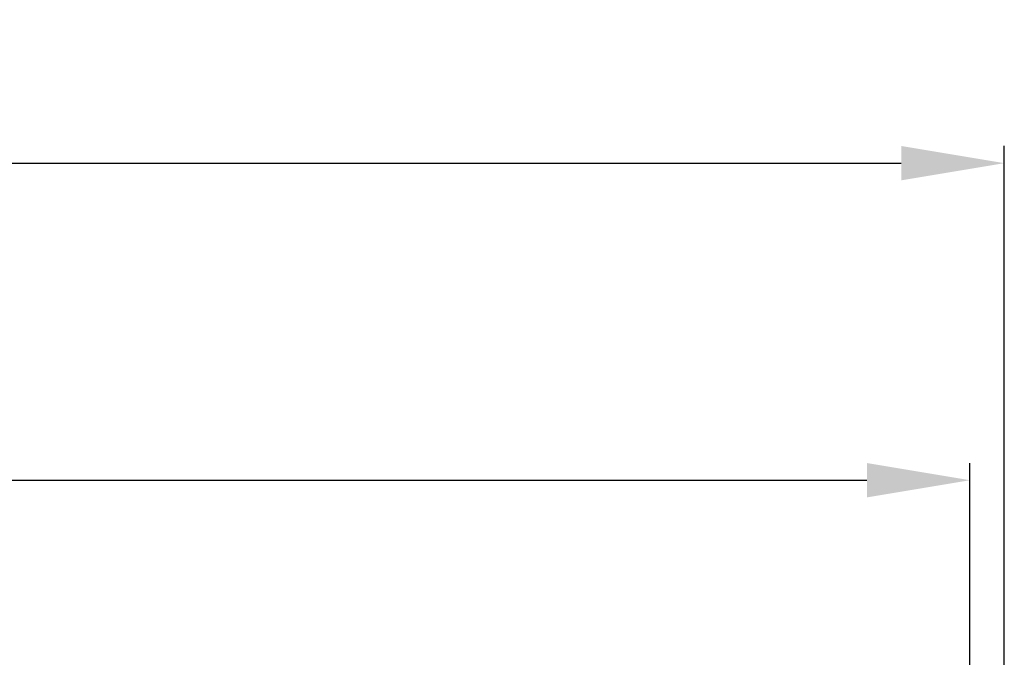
# Model space of a CAD drawing. Header units: millimetres. Extents: x -201 to 202, y 143 to 428.
# Tile 19 of 28: x 10 to 38, y 311 to 330. Entities that reach past the tile are written whole.
import ezdxf

# ---------------------------------------------------------------- set-up
doc = ezdxf.new("R2010")
doc.units = ezdxf.units.MM
doc.header["$LTSCALE"] = 0.25
doc.layers.add('DIMENSION', color=6, linetype='Continuous', lineweight=9)
doc.styles.add('VS Standard', font='msgothic.ttc', dxfattribs={"height": 3})
doc.dimstyles.new('VS Standard x0.5', dxfattribs={"dimtxt": 3, "dimasz": 3, "dimexe": 0.5, "dimexo": 0.8, "dimgap": 0.5, "dimtad": 3, "dimlfac": 2, "dimrnd": 0.0001, "dimzin": 9, "dimdsep": 46, "dimtxsty": 'VS Standard', "dimcen": 0, "dimaunit": 1, "dimadec": 0, "dimazin": 2, "dimtfac": 1, "dimtmove": 0, "dimatfit": 3, "dimfxl": 1, "dimtolj": 1, "dimtzin": 0, "dimarcsym": 0})

# ---------------------------------------------------------------- blocks, each defined once
blk = doc.blocks.new('*D220')
at = {"layer": 'Defpoints', "color": 0}
for p in [(37.236, 316.539), (-114.264, 295.619), (37.236, 295.619)]:
    blk.add_point(p, dxfattribs=at)
at = {"layer": 'DIMENSION', "color": 0, "lineweight": -2}
for p, q in [((-114.264, 296.419), (-114.264, 317.039)), ((37.236, 296.419), (37.236, 317.039)), ((-111.264, 316.539), (34.236, 316.539))]:
    blk.add_line(p, q, dxfattribs=at)
at = {"layer": 'DIMENSION', "color": 0}
for points in [[(-111.264, 317.039), (-111.264, 316.039), (-114.264, 316.539)], [(34.236, 316.039), (34.236, 317.039), (37.236, 316.539)]]:
    blk.add_solid(points, dxfattribs=at)
at = {"layer": 'DIMENSION', "color": 0, "insert": (-38.514, 318.539), "char_height": 3, "attachment_point": 5, "style": 'VS Standard'}
blk.add_mtext('\\A1;303', dxfattribs=at)
blk = doc.blocks.new('*D222')
at = {"layer": 'Defpoints', "color": 0}
for p in [(38.235, 325.775), (-115.265, 290.869), (38.235, 290.869)]:
    blk.add_point(p, dxfattribs=at)
at = {"layer": 'DIMENSION', "color": 0, "lineweight": -2}
for p, q in [((-115.265, 291.669), (-115.265, 326.275)), ((38.235, 291.669), (38.235, 326.275)), ((-112.265, 325.775), (35.235, 325.775))]:
    blk.add_line(p, q, dxfattribs=at)
at = {"layer": 'DIMENSION', "color": 0}
for points in [[(-112.265, 326.275), (-112.265, 325.275), (-115.265, 325.775)], [(35.235, 325.275), (35.235, 326.275), (38.235, 325.775)]]:
    blk.add_solid(points, dxfattribs=at)
at = {"layer": 'DIMENSION', "color": 0, "insert": (-38.515, 328.027), "char_height": 3, "attachment_point": 5, "style": 'VS Standard'}
blk.add_mtext('\\A1;\\A1;(307)', dxfattribs=at)

msp = doc.modelspace()

# ---------------------------------------------------------------- dimensions: what is measured, and where the dimension line sits
at = {"layer": 'DIMENSION'}
dim = msp.add_linear_dim(base=(38.2349, 325.7753), p1=(-115.2651, 290.8694), p2=(38.2349, 290.8694), text='\\A1;(<>)', dimstyle='VS Standard x0.5', dxfattribs=at)
dim.commit()
dim.dimension.update_dxf_attribs({"geometry": '*D222', "text_midpoint": (-38.5151, 325.7753), "dimtype": 160})
dim = msp.add_linear_dim(base=(37.2358, 316.5386), p1=(-114.2642, 295.6194), p2=(37.2358, 295.6194), dimstyle='VS Standard x0.5', dxfattribs=at)
dim.commit()
dim.dimension.update_dxf_attribs({"geometry": '*D220', "text_midpoint": (-38.5142, 316.5386), "dimtype": 160})

doc.saveas('drawing.dxf')
